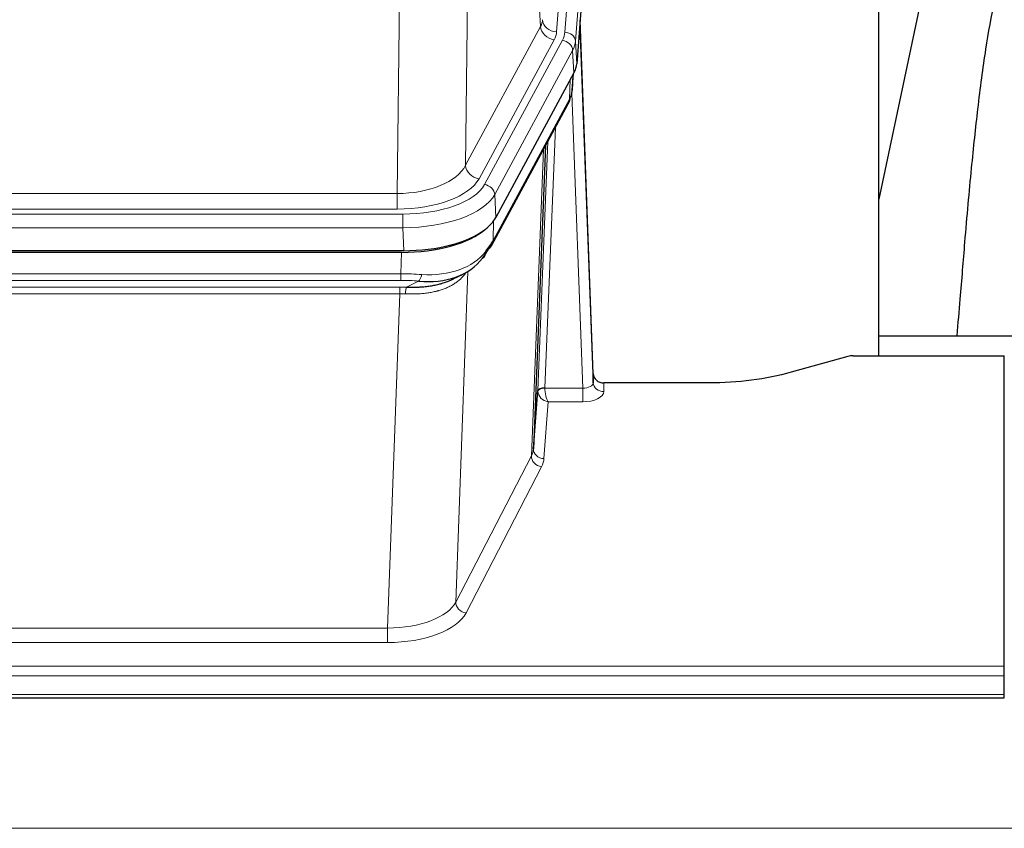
# Model space of a CAD drawing. Header units: inches. Extents: x 0 to 23760, y -13 to 16800.
# Tile 213 of 247: x 16501 to 16781, y 14336 to 14566. Entities that reach past the tile are written whole.
import ezdxf

# ---------------------------------------------------------------- set-up
doc = ezdxf.new("R2010")
doc.units = ezdxf.units.IN
doc.layers.add('254', color=7, linetype='Continuous', true_color=0xffffff)

msp = doc.modelspace()

# ---------------------------------------------------------------- linework, layer by layer
at = {"layer": '254', "color": 110, "linetype": 'Continuous', "lineweight": 13}
for p, q in [((16667.252, 14735.102), (16654.186, 14562.329)), ((16656.533, 14562.177), (16669.644, 14735.537)), ((16672.638, 14732.967), (16659.527, 14559.607)), ((16649.613, 14563.846), (16645.261, 14638.098)), ((16629.219, 14599.954), (16628.261, 14524.303)), ((16608.818, 14516.268), (16609.787, 14592.764)), ((16628.261, 14524.303), (16649.613, 14563.846)), ((16632.137, 14520.495), (16653.489, 14560.038)), ((16633.662, 14518.82), (16655.836, 14559.886)), ((16659.527, 14559.607), (16659.901, 14553.234)), ((16658.743, 14557.029), (16636.569, 14515.964)), ((16659.116, 14550.657), (16658.743, 14557.029)), ((16658.632, 14545.731), (16658.986, 14550.415)), ((16657.847, 14543.152), (16658.065, 14548.71)), ((16661.613, 14460.908), (16658.482, 14544.76)), ((16636.099, 14502.877), (16657.847, 14543.152)), ((16653.829, 14535.047), (16650.807, 14460.995)), ((16648.81, 14460.229), (16651.702, 14531.107)), ((16646.995, 14441.601), (16650.463, 14528.812)), ((16396.175, 14516.268), (16608.818, 14516.268)), ((16608.818, 14511.854), (16608.818, 14516.268)), ((16636.569, 14515.964), (16636.862, 14509.442)), ((16394.586, 14510.431), (16610.407, 14510.431)), ((16608.818, 14511.854), (16396.175, 14511.854)), ((16610.407, 14506.525), (16610.407, 14510.431)), ((16636.276, 14508.512), (16636.099, 14502.877)), ((16610.407, 14506.525), (16394.586, 14506.525)), ((16610.7, 14500.004), (16610.407, 14506.525)), ((16609.917, 14493.431), (16610.108, 14499.522)), ((16395.076, 14493.431), (16609.917, 14493.431)), ((16609.917, 14491.566), (16609.917, 14493.431)), ((16628.946, 14494.126), (16625.51, 14399.986)), ((16609.917, 14491.566), (16395.076, 14491.566)), ((16611.488, 14489.592), (16614.941, 14491.337)), ((16395.418, 14489.623), (16609.575, 14489.623)), ((16609.575, 14487.758), (16395.418, 14487.758)), ((16606.102, 14392.582), (16609.575, 14487.758)), ((16609.575, 14487.758), (16609.575, 14489.623)), ((16667.594, 14462.355), (16667.604, 14459.907)), ((16650.808, 14460.908), (16661.613, 14460.908)), ((16661.613, 14460.908), (16661.613, 14456.993)), ((16651.771, 14456.993), (16650.577, 14440.845)), ((16661.613, 14456.993), (16651.771, 14456.993)), ((16625.51, 14399.986), (16646.995, 14441.601)), ((16649.904, 14438.538), (16628.419, 14396.923)), ((16398.892, 14392.582), (16606.102, 14392.582)), ((16606.102, 14392.582), (16606.102, 14388.481)), ((16606.102, 14388.481), (16398.892, 14388.481)), ((16224.497, 14381.72), (16781.497, 14381.72)), ((16224.497, 14378.986), (16781.497, 14378.986)), ((16224.497, 14373.738), (16781.497, 14373.738)), ((15118.997, 14335.609), (20343.997, 14335.609))]:
    msp.add_line(p, q, dxfattribs=at)
at = {"layer": '254', "color": 2, "linetype": 'Continuous', "lineweight": 25}
for p, q in [((16673.019, 14726.688), (16659.901, 14553.234)), ((16745.837, 14470.122), (16745.837, 14658.924)), ((16765.68, 14608.842), (16745.837, 14514.686)), ((16664.595, 14464.977), (16660.837, 14565.615)), ((16660.917, 14561.222), (16664.606, 14462.44)), ((16659.116, 14550.657), (16636.862, 14509.442)), ((16658.625, 14545.618), (16658.988, 14550.42)), ((16658.803, 14550.075), (16658.632, 14545.731)), ((16658.625, 14545.618), (16658.632, 14545.731)), ((16635.74, 14501.547), (16657.488, 14541.822)), ((16651.009, 14529.822), (16647.581, 14443.611)), ((16610.7, 14500.004), (16394.293, 14500.004)), ((16610.108, 14499.522), (16394.885, 14499.522)), ((16624.806, 14491.959), (16627.599, 14493.37)), ((16817.834, 14475.695), (16745.838, 14475.695)), ((16737.041, 14469.927), (16720.876, 14465.396)), ((16738.539, 14470.122), (16781.497, 14470.122)), ((16781.497, 14381.72), (16781.497, 14470.122)), ((16664.606, 14462.44), (16664.595, 14464.977)), ((16697.497, 14462.355), (16667.594, 14462.355)), ((16647.581, 14443.611), (16648.81, 14460.229)), ((16781.497, 14378.986), (16781.497, 14381.72)), ((16781.497, 14373.738), (16781.497, 14378.986)), ((16224.497, 14372.723), (16781.497, 14372.723)), ((16781.497, 14372.723), (16781.497, 14373.738))]:
    msp.add_line(p, q, dxfattribs=at)
at = {"layer": '254', "color": 110, "linetype": 'Continuous', "lineweight": 13}
for centre, major_axis, ratio, start_param, end_param in [((16630.168, 14566.267), (-20.038, 0.241), 0.4621297, 2.903225, 3.1123764), ((16654.186, 14565.877), (3.989, -0.302), 0.8864705, 3.2608937, 4.7793301), ((16653.489, 14563.586), (3.52, -1.9), 0.8606628, 3.6289862, 5.1474227), ((16660.917, 14559.069), (-0.214, 6.443), 0.0117452, 5.0526437, 5.774114), ((16630.168, 14562.719), (-24.033, 0.005), 0.4611335, 2.8976848, 3.1068362), ((16632.515, 14562.567), (-24.033, 0.005), 0.4611335, 2.8976848, 3.1068362), ((16656.533, 14559.516), (2.991, -0.226), 0.8864705, 0.119301, 1.6377375), ((16657.919, 14561.131), (2.998, 0.112), 0.4302668, 5.7021495, 6.2671208), ((16655.836, 14557.225), (2.64, -1.425), 0.8606628, 0.4873936, 2.00583), ((16632.515, 14559.906), (27.028, 0.171), 0.4605352, 6.0362132, 6.2453646), ((16630.837, 14525.943), (27.539, 20.422), 0.1820479, 5.911731, 5.9437111), ((16653.968, 14543.722), (3.52, -1.9), 0.8606628, 0.0000038, 0.4001271), ((16608.898, 14526.875), (20.002, 0.126), 0.5302672, 4.7050812, 6.0263936), ((16632.137, 14524.043), (-3.52, 1.9), 0.8606628, 0.4873936, 2.00583), ((16608.898, 14523.327), (24.002, 0.049), 0.477994, 4.708097, 6.0294094), ((16610.355, 14521.528), (-24.02, 0.03), 0.4619935, 1.5735185, 2.8978281), ((16633.662, 14516.159), (2.64, -1.425), 0.8606628, 0.4873936, 2.00583), ((16610.355, 14518.867), (27.018, 0.111), 0.4567867, 4.7124116, 6.0367213), ((16632.221, 14503.447), (3.52, -1.9), 0.8606628, 0.0000038, 0.4001271), ((16610.171, 14514.815), (-25.329, 12.681), 0.6929209, 2.1169098, 3.0007467), ((16609.268, 14485.997), (27.015, 0.091), 0.2751837, 1.3250001, 1.545831), ((16614.941, 14495.173), (-0.368, -3.983), 0.2964475, 0.3019504, 1.0888865), ((16609.268, 14482.162), (23.017, 0.318), 0.4083138, 1.3161001, 1.5369309), ((16608.786, 14479.811), (24.025, 0.387), 0.4081205, 1.4515092, 1.5313568), ((16608.786, 14475.976), (20.023, 0.877), 0.5868265, 1.4258227, 1.5056703), ((16611.488, 14485.757), (0.131, 3.998), 0.1099517, 0.2897867, 1.0584981), ((16661.601, 14462.531), (-3.004, 0.138), 0.5390598, 1.5996723, 3.1704686), ((16667.604, 14462.531), (-3, -0.013), 0.8746179, 0.0299147, 1.5670846), ((16651.807, 14460.103), (-2.996, 0.15), 0.8842156, 0.0089588, 0.1047243), ((16650.807, 14460.134), (1.998, -0.082), 0.4302193, 1.5883537, 3.1255299), ((16650.808, 14460.047), (-1.996, -0.13), 0.4297663, 4.6843512, 6.2157251), ((16651.771, 14459.617), (-2.669, 1.608), 0.8008031, 0.5106166, 2.0203264), ((16651.807, 14460.964), (1.001, 0.011), 0.9036691, 3.0949665, 3.1907321), ((16651.771, 14459.617), (-0.506, 2.997), 0.2740591, 1.0794715, 2.5891813), ((16661.601, 14459.907), (-6.003, 0.008), 0.4854373, 1.5734916, 3.1442879), ((16627.578, 14443.866), (20.016, 0.121), 0.4848834, 6.0350943, 6.2444185), ((16650.577, 14443.468), (2.992, -0.221), 0.8740585, 3.1714428, 4.7769181), ((16649.904, 14441.161), (2.666, -1.376), 0.8484453, 3.5215353, 5.1252561), ((16627.578, 14441.242), (23.014, 0.002), 0.4845187, 6.038018, 6.2473422), ((16606.095, 14402.256), (20.013, 0.104), 0.483363, 4.7101919, 6.0355739), ((16628.419, 14399.547), (2.666, -1.376), 0.8484453, 3.5215353, 5.1252561), ((16606.095, 14399.632), (-23.012, 0.004), 0.4845836, 1.5711584, 2.8965404)]:
    msp.add_ellipse(centre, major_axis=major_axis, ratio=ratio, start_param=start_param, end_param=end_param, dxfattribs=at)
at = {"layer": '254', "color": 2, "linetype": 'Continuous', "lineweight": 25}
for centre, major_axis, ratio, start_param, end_param in [((16632.88, 14553.673), (-27.037, 0.006), 0.4611335, 2.8976848, 3.1068362), ((16654.134, 14544.043), (3.584, -1.776), 0.8816114, 6.2824956, 6.6531678), ((16631.988, 14555.219), (-26.161, 11.46), 0.4493681, 3.1218709, 3.267222), ((16630.837, 14525.943), (27.174, 22.247), 0.2659538, 6.0029096, 6.0348899), ((16610.642, 14512.488), (-27.023, 0.034), 0.4619935, 2.6128783, 2.8978281), ((16610.083, 14511.997), (-27.01, 0.015), 0.4618579, 1.5720062, 2.656), ((16610.642, 14512.488), (-27.023, 0.034), 0.4619935, 1.5735185, 2.6128783), ((16609.268, 14485.997), (27.355, 20.182), 0.1876908, 5.6857719, 5.9066027), ((16632.221, 14503.447), (3.52, -1.9), 0.8606628, 5.9153676, 6.2831892), ((16611.964, 14483.135), (23.434, 19.972), 0.1471226, 5.6997031, 5.9205339), ((16630.444, 14500.765), (3.195, -2.407), 0.6715965, 6.033487, 6.820423), ((16610.171, 14514.815), (-23.359, 16.381), 0.7286412, 2.2260513, 3.1098882), ((16738.542, 14468.665), (-3, 0.002), 0.4856498, 4.7136997, 5.2369038), ((16667.593, 14465.068), (-3, 0.002), 0.9042699, 0.0343167, 1.5714866)]:
    msp.add_ellipse(centre, major_axis=major_axis, ratio=ratio, start_param=start_param, end_param=end_param, dxfattribs=at)
for points, knots in [([(16794.942, 14608.875), (16793.809, 14607.368), (16787.859, 14598.845), (16782.286, 14585.702), (16778.406, 14570.743), (16775.984, 14556.86), (16773.977, 14541.631), (16772.006, 14523.129), (16770.374, 14504.845), (16769.087, 14488.477), (16768.285, 14479.338), (16767.989, 14475.819)], [0, 0, 0, 0, 0.0321271, 0.1811391, 0.2945987, 0.4244837, 0.5723167, 0.6990076, 0.8399552, 0.939366, 1, 1, 1, 1]), ([(16611.488, 14489.592), (16612.006, 14489.583), (16612.521, 14489.581), (16613.547, 14489.593), (16614.057, 14489.608), (16614.691, 14489.638), (16614.818, 14489.644), (16615.071, 14489.658), (16615.197, 14489.666), (16615.574, 14489.691), (16615.823, 14489.71), (16616.565, 14489.774), (16617.052, 14489.827), (16618.011, 14489.951), (16618.483, 14490.024), (16619.411, 14490.19), (16619.868, 14490.283), (16620.542, 14490.44), (16620.764, 14490.495), (16621.095, 14490.582), (16621.205, 14490.612), (16621.369, 14490.657), (16621.423, 14490.673), (16621.532, 14490.704), (16622.018, 14490.845), (16622.487, 14490.998), (16623.292, 14491.289), (16623.991, 14491.568), (16624.645, 14491.877), (16624.926, 14492.019)], [0, 0, 0, 0, 0.1020877, 0.1020877, 0.2041754, 0.2041754, 0.2296973, 0.2296973, 0.2552192, 0.2552192, 0.3062631, 0.3062631, 0.4083508, 0.4083508, 0.5104385, 0.5104385, 0.6125262, 0.6125262, 0.66357, 0.66357, 0.6890919, 0.6890919, 0.7018529, 0.7018529, 0.7146139, 0.8167015, 0.8167015, 0.9187892, 1, 1, 1, 1]), ([(16720.876, 14465.396), (16717.343, 14464.406), (16713.541, 14463.641), (16705.658, 14462.616), (16701.578, 14462.355), (16697.497, 14462.355)], [0, 0, 0, 0, 0.5, 0.5, 1, 1, 1, 1])]:
    msp.add_open_spline(points, degree=3, knots=knots, dxfattribs=at)
msp.add_open_spline([(16657.488, 14541.822), (16657.608, 14542.045), (16657.718, 14542.267)], degree=2, dxfattribs=at)
at = {"layer": '254', "color": 110, "linetype": 'Continuous', "lineweight": 13}
msp.add_open_spline([(16628.549, 14494), (16628.393, 14493.748), (16628.221, 14493.499), (16627.846, 14493.009), (16627.642, 14492.768), (16627.204, 14492.297), (16626.97, 14492.066), (16626.47, 14491.616), (16626.204, 14491.397), (16625.782, 14491.078), (16625.637, 14490.974), (16625.414, 14490.819), (16625.339, 14490.768), (16625.186, 14490.667), (16625.109, 14490.617), (16624.721, 14490.371), (16624.398, 14490.183), (16623.728, 14489.828), (16623.034, 14489.491), (16622.293, 14489.194), (16621.528, 14488.917), (16621.133, 14488.788), (16620.675, 14488.655), (16620.624, 14488.64), (16620.521, 14488.611), (16620.47, 14488.597), (16620.315, 14488.555), (16620.004, 14488.472), (16619.689, 14488.395), (16619.054, 14488.251), (16618.624, 14488.166), (16617.749, 14488.018), (16617.305, 14487.955), (16616.404, 14487.849), (16615.946, 14487.806), (16615.249, 14487.757), (16615.015, 14487.743), (16614.661, 14487.726), (16614.542, 14487.721), (16614.305, 14487.712), (16614.185, 14487.708), (16613.589, 14487.691), (16613.109, 14487.687), (16612.144, 14487.696), (16611.658, 14487.709), (16611.169, 14487.729)], degree=3, knots=[0, 0, 0, 0, 0.0625, 0.0625, 0.125, 0.125, 0.1875, 0.1875, 0.25, 0.25, 0.28125, 0.28125, 0.296875, 0.296875, 0.3125, 0.3125, 0.375, 0.375, 0.4375, 0.5, 0.5, 0.5625, 0.5625, 0.5703125, 0.5703125, 0.578125, 0.578125, 0.59375, 0.625, 0.625, 0.6875, 0.6875, 0.75, 0.75, 0.8125, 0.8125, 0.84375, 0.84375, 0.859375, 0.859375, 0.875, 0.875, 0.9375, 0.9375, 1, 1, 1, 1], dxfattribs=at)

doc.saveas('drawing.dxf')
